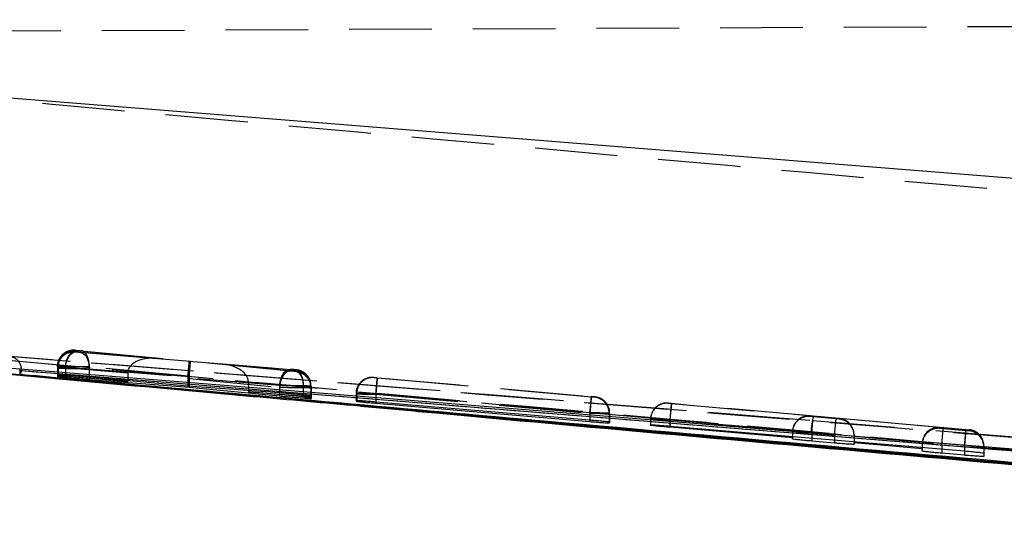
# Model space of a CAD drawing. Extents: x 35 to 394, y 29 to 281.
# Tile 10 of 23: x 314 to 329, y 133 to 141. Entities that reach past the tile are written whole.
import ezdxf

# ---------------------------------------------------------------- set-up
doc = ezdxf.new("R2010")
doc.units = 0
doc.linetypes.add('HIDDEN', pattern=[1.905, 1.27, -0.635])
doc.layers.get('0').update_dxf_attribs({"linetype": 'CONTINUOUS'})

msp = doc.modelspace()

# ---------------------------------------------------------------- linework, layer by layer
at = {"color": 7, "linetype": 'HIDDEN'}
for p, q in [((307.8872, 140.8806), (353.209, 141.0784)), ((313.4691, 135.9435), (326.4519, 134.905)), ((313.7529, 135.9221), (326.4519, 134.905)), ((315.0933, 135.9596), (315.0934, 135.9651)), ((315.0934, 135.9651), (315.0947, 135.9651)), ((315.0938, 135.981), (315.0939, 135.9862)), ((315.0939, 135.9862), (315.0955, 135.9862)), ((315.0947, 135.9651), (315.1157, 135.9635)), ((315.1157, 135.9635), (316.348, 135.8619)), ((316.348, 135.8619), (315.1165, 135.9786)), ((316.8713, 135.8124), (315.1809, 135.9514)), ((315.1815, 135.9788), (316.8523, 135.8204)), ((314.8219, 135.7427), (314.8218, 135.7374)), ((314.8219, 135.7372), (314.8219, 135.7427)), ((316.8523, 135.8204), (318.4136, 135.6918)), ((318.4125, 135.6664), (316.8713, 135.8124)), ((318.479, 135.6801), (317.3676, 135.7716)), ((317.3676, 135.7716), (318.4774, 135.6663)), ((314.8214, 135.7216), (314.8213, 135.7161)), ((314.8213, 135.7161), (314.8213, 135.7105)), ((314.8214, 135.7161), (314.8213, 135.7105)), ((314.8213, 135.7105), (314.8213, 135.5828)), ((314.8213, 135.7105), (314.8213, 135.5828)), ((314.8214, 135.7161), (314.8214, 135.5892)), ((314.8219, 135.7372), (314.8217, 135.732)), ((314.8217, 135.732), (314.8217, 135.732)), ((314.8217, 135.732), (314.8217, 135.6069)), ((314.8219, 135.7372), (314.8219, 135.6125)), ((314.8283, 135.7161), (314.8283, 135.5892)), ((314.8308, 135.7371), (314.8308, 135.6124)), ((314.9456, 135.7296), (314.9456, 135.7295)), ((314.9456, 135.7296), (315.9033, 135.6389)), ((314.9456, 135.7295), (314.9456, 135.5942)), ((315.9033, 135.6356), (314.9462, 135.7144)), ((314.9462, 135.7144), (314.9462, 135.5808)), ((315.3084, 135.7298), (315.3083, 135.7297)), ((315.3083, 135.7297), (315.3083, 135.5743)), ((315.3083, 135.7024), (316.8514, 135.5755)), ((315.3083, 135.7024), (315.3083, 135.5525)), ((316.8329, 135.5853), (315.3084, 135.7298)), ((315.9033, 135.6356), (315.9033, 135.5199)), ((318.4993, 135.6786), (318.479, 135.6801)), ((318.4997, 135.6591), (318.4978, 135.6591)), ((318.5002, 135.6786), (318.4993, 135.6786)), ((318.4999, 135.664), (318.4997, 135.6591)), ((318.5003, 135.6837), (318.5002, 135.6786)), ((318.2441, 135.4427), (316.8318, 135.5591)), ((316.8318, 135.5591), (316.8318, 135.4349)), ((316.8502, 135.5492), (318.2425, 135.4174)), ((316.8502, 135.5492), (316.8502, 135.4336)), ((317.763, 135.5005), (318.6066, 135.4311)), ((317.7631, 135.4971), (317.7631, 135.3653)), ((318.6056, 135.4173), (317.7631, 135.4971)), ((318.2441, 135.4427), (318.2441, 135.3294)), ((318.7283, 135.4347), (318.7269, 135.4603)), ((319.6933, 135.5634), (319.6934, 135.568)), ((319.6934, 135.568), (319.6952, 135.568)), ((319.7481, 135.5636), (323.0448, 135.2718)), ((323.0458, 135.2662), (319.7486, 135.5581)), ((318.2425, 135.4174), (318.2427, 135.4174)), ((318.2425, 135.4174), (318.2425, 135.3015)), ((318.6056, 135.4173), (318.6056, 135.4173)), ((318.6056, 135.4173), (318.6056, 135.2667)), ((318.6066, 135.4311), (318.6066, 135.2843)), ((318.7228, 135.4296), (318.7228, 135.2771)), ((318.7238, 135.4101), (318.7277, 135.4101)), ((318.7238, 135.4101), (318.7238, 135.41)), ((318.7238, 135.41), (318.7238, 135.2437)), ((318.7277, 135.41), (318.7278, 135.415)), ((318.7277, 135.4101), (318.7277, 135.41)), ((318.7277, 135.41), (318.7277, 135.2441)), ((318.7278, 135.415), (318.7278, 135.2527)), ((318.7281, 135.4296), (318.7283, 135.4347)), ((318.7281, 135.4296), (318.7281, 135.2774)), ((318.7283, 135.2857), (318.7283, 135.4347)), ((319.4234, 135.3472), (319.4213, 135.3199)), ((319.4214, 135.3245), (319.4213, 135.3199)), ((319.4214, 135.319), (319.4213, 135.3144)), ((319.4213, 135.3144), (319.4213, 135.2021)), ((319.4214, 135.3245), (319.4214, 135.319)), ((319.4214, 135.319), (319.4214, 135.2103)), ((319.4316, 135.319), (319.4316, 135.2106)), ((319.7257, 135.3146), (319.7257, 135.3146)), ((323.0232, 135.0227), (319.7257, 135.3146)), ((319.7257, 135.3146), (319.7257, 135.189)), ((319.7262, 135.309), (319.7263, 135.3091)), ((319.7262, 135.309), (319.7262, 135.189)), ((319.7263, 135.3091), (323.0238, 135.0171)), ((323.0997, 135.2618), (323.0986, 135.2618)), ((323.0998, 135.2664), (323.0997, 135.2618)), ((324.2292, 135.1719), (324.2792, 135.1679)), ((324.2292, 135.169), (324.2292, 135.1719)), ((324.2792, 135.1641), (324.2292, 135.169)), ((324.2792, 135.1679), (324.2571, 134.9189)), ((324.2572, 134.9151), (324.2792, 135.1641)), ((324.2792, 135.1679), (328.8145, 134.7664)), ((326.4145, 134.9751), (324.2792, 135.1641)), ((323.0233, 135.0228), (323.0232, 135.0227)), ((323.0232, 135.0227), (323.0232, 134.91)), ((323.0238, 135.0171), (323.0238, 134.9099)), ((323.3212, 135.0128), (323.3212, 134.8673)), ((323.3277, 135.0128), (323.3266, 135.0358)), ((323.3277, 135.0128), (323.3278, 135.0174)), ((323.3277, 135.0128), (323.3277, 134.8679)), ((323.3278, 135.0174), (323.3278, 134.8784)), ((323.3278, 134.8784), (323.3278, 135.0174)), ((323.9572, 134.9254), (323.9571, 134.92)), ((323.9572, 134.9229), (323.9571, 134.92)), ((323.9571, 134.92), (323.9571, 134.8308)), ((323.9572, 134.9283), (323.9572, 134.9254)), ((323.9572, 134.9229), (323.9572, 134.8377)), ((328.7924, 134.5174), (324.2571, 134.9189)), ((324.2571, 134.9189), (324.2571, 134.8182)), ((324.2572, 134.9151), (326.1436, 134.7481)), ((324.2572, 134.9151), (324.2572, 134.8182)), ((326.4145, 134.9654), (326.4145, 134.9751)), ((326.4645, 134.9606), (326.4145, 134.9654)), ((326.4424, 134.7116), (326.4645, 134.9606)), ((326.4519, 134.905), (343.6031, 133.5207)), ((326.8145, 134.9296), (326.4645, 134.9606)), ((326.7924, 134.6806), (326.8145, 134.9296)), ((326.8645, 134.9256), (326.8145, 134.9296)), ((328.4145, 134.798), (326.8645, 134.9353)), ((326.8645, 134.9353), (326.8645, 134.9256)), ((326.1424, 134.724), (326.1424, 134.6596)), ((326.4424, 134.7116), (326.7924, 134.6806)), ((326.4424, 134.7116), (326.4424, 134.6343)), ((326.7924, 134.6806), (326.7924, 134.6049)), ((327.0924, 134.6841), (327.0924, 134.6641)), ((328.4145, 134.7833), (328.4145, 134.798)), ((328.4645, 134.7785), (328.4145, 134.7833)), ((328.4424, 134.5295), (328.4645, 134.7785)), ((328.8145, 134.7475), (328.4645, 134.7785)), ((328.8145, 134.7664), (328.7924, 134.5174)), ((328.7924, 134.4985), (328.8145, 134.7475)), ((328.8145, 134.7664), (328.8645, 134.7616)), ((328.8645, 134.7435), (328.8145, 134.7475)), ((328.8645, 134.7616), (328.8645, 134.7435)), ((327.0924, 134.6641), (328.1436, 134.571)), ((327.0924, 134.6641), (327.0924, 134.5796)), ((328.1424, 134.5469), (328.1424, 134.4912)), ((328.4424, 134.5295), (328.7924, 134.4985)), ((328.4424, 134.5295), (328.4424, 134.466)), ((328.7924, 134.5174), (328.7924, 134.4365)), ((328.7924, 134.4985), (328.7924, 134.4365)), ((329.0924, 134.5126), (329.0924, 134.404))]:
    msp.add_line(p, q, dxfattribs=at)
at = {"color": 7, "linetype": 'CONTINUOUS'}
for p, q in [((311.7217, 140.0663), (345.2113, 137.3795)), ((339.6815, 133.3363), (313.7233, 135.6556)), ((314.2687, 135.6715), (314.2452, 135.6181)), ((314.2452, 135.6181), (314.2452, 135.6355)), ((314.2687, 135.6873), (314.2687, 135.673)), ((314.2687, 135.673), (314.2687, 135.6715)), ((342.8482, 133.3518), (314.2687, 135.6715)), ((314.8219, 135.6125), (314.8217, 135.6069)), ((314.8308, 135.6124), (314.8219, 135.6125)), ((314.9456, 135.5942), (315.9033, 135.506)), ((314.8214, 135.5892), (314.8213, 135.5828)), ((314.8283, 135.5892), (314.8214, 135.5892)), ((315.9033, 135.506), (314.9462, 135.5808)), ((316.8318, 135.4349), (315.3083, 135.5743)), ((315.3083, 135.5377), (316.8502, 135.417)), ((315.9033, 135.5199), (315.9033, 135.506)), ((318.2441, 135.3294), (316.8318, 135.4349)), ((316.8502, 135.4336), (316.8502, 135.417)), ((316.8502, 135.417), (318.2425, 135.2828)), ((317.7631, 135.3653), (317.7631, 135.3474)), ((318.6056, 135.2667), (317.7631, 135.3474)), ((317.7631, 135.3474), (318.6066, 135.2843)), ((318.7228, 135.2771), (318.7281, 135.2774)), ((318.7238, 135.2437), (318.7277, 135.2441)), ((318.7277, 135.2441), (318.7278, 135.2527)), ((318.7281, 135.2774), (318.7283, 135.2857)), ((319.4214, 135.2103), (319.4213, 135.2021)), ((319.4316, 135.2106), (319.4214, 135.2103)), ((323.0232, 134.91), (319.7257, 135.189)), ((319.7262, 135.1713), (323.0238, 134.8881)), ((323.3212, 134.8673), (323.3277, 134.8679)), ((323.3277, 134.8679), (323.3278, 134.8784)), ((323.9571, 134.8308), (323.9572, 134.8377)), ((324.2571, 134.8182), (328.7924, 134.4365)), ((326.1424, 134.6391), (324.2572, 134.7994)), ((326.1424, 134.6596), (326.1424, 134.6391)), ((326.1424, 134.6193), (326.1424, 134.6391)), ((326.7924, 134.5566), (326.4424, 134.5867)), ((327.0924, 134.5796), (327.0924, 134.5583)), ((327.0924, 134.5583), (327.0924, 134.5377)), ((328.1424, 134.469), (327.0924, 134.5583)), ((328.1424, 134.4912), (328.1424, 134.469)), ((328.1424, 134.4329), (328.1424, 134.469)), ((328.7924, 134.3692), (328.4424, 134.3996)), ((329.0924, 134.404), (329.0924, 134.3508))]:
    msp.add_line(p, q, dxfattribs=at)
at = {"color": 8, "linetype": 'CONTINUOUS'}
for p, q in [((313.7238, 135.6566), (314.826, 135.5572)), ((315.3083, 135.5525), (315.3083, 135.5377)), ((318.2425, 135.3015), (318.2425, 135.2828)), ((319.7262, 135.189), (319.7262, 135.1713)), ((319.4858, 135.129), (336.28, 133.6328)), ((323.0238, 134.9099), (323.0238, 134.8881)), ((324.2572, 134.8182), (324.2572, 134.7994)), ((326.4424, 134.6343), (326.4424, 134.5867)), ((326.7924, 134.6049), (326.7924, 134.5566)), ((328.4424, 134.466), (328.4424, 134.3996)), ((328.7924, 134.4365), (328.7924, 134.3692))]:
    msp.add_line(p, q, dxfattribs=at)
at = {"color": 7, "linetype": 'HIDDEN', "flags": 128}
for points in [[(314.9462, 135.7144), (314.9519, 135.7649), (314.9635, 135.8133), (314.9805, 135.8576), (315.0022, 135.896), (315.0277, 135.9268), (315.0559, 135.9489), (315.0856, 135.9613), (315.1157, 135.9635)], [(315.1809, 135.9514), (315.2084, 135.9442), (315.2341, 135.9284), (315.2571, 135.9046), (315.2767, 135.8735), (315.292, 135.8364), (315.3026, 135.7945), (315.3081, 135.7493), (315.3083, 135.7024)], [(318.2441, 135.4427), (318.2498, 135.4932), (318.2615, 135.5416), (318.2785, 135.5859), (318.3001, 135.6242), (318.3256, 135.6551), (318.3538, 135.6772), (318.3836, 135.6896), (318.4136, 135.6918)], [(318.479, 135.6801), (318.5065, 135.6729), (318.5323, 135.6571), (318.5553, 135.6333), (318.5749, 135.6022), (318.5903, 135.5651), (318.6009, 135.5232), (318.6064, 135.478), (318.6066, 135.4311)], [(323.0238, 135.0171), (323.0281, 135.0655), (323.0322, 135.112), (323.036, 135.1548), (323.0393, 135.1925), (323.0421, 135.2235), (323.0441, 135.2466), (323.0454, 135.261), (323.0458, 135.2662)], [(324.2292, 135.1719), (324.1775, 135.1711), (324.1368, 135.1628)]]:
    msp.add_lwpolyline(points, dxfattribs=at)
at = {"color": 7, "linetype": 'CONTINUOUS', "flags": 128}
for points in [[(326.4285, 134.7123), (326.0558, 134.7424), (324.4383, 134.873), (317.968, 135.3955), (313.7302, 135.7375)], [(342.277, 133.4317), (341.5938, 133.4869), (335.1236, 134.0097), (326.4285, 134.7123)]]:
    msp.add_lwpolyline(points, dxfattribs=at)
at = {"color": 7, "linetype": 'HIDDEN'}
for centre, radius, start, end in [((315.0713, 135.7105), 0.25, 84.93996, 178.73544), ((315.0714, 135.7161), 0.25, 84.9398, 179.999), ((315.0719, 135.7372), 0.25, 84.94018, 178.73938), ((315.0756, 135.7185), 0.2473, 85.57908, 180.57589), ((315.0773, 135.7403), 0.2465, 85.78072, 180.73504), ((318.475, 135.432), 0.2478, 359.44729, 84.37605), ((318.4778, 135.4149), 0.25, 0.00232, 84.94055), ((318.4782, 135.4296), 0.25, 0.00101, 84.94185), ((318.4783, 135.4347), 0.25, 5.8885, 84.94188), ((319.6714, 135.319), 0.25, 84.94025, 178.74225), ((319.6777, 135.3225), 0.2461, 85.90742, 180.82269), ((319.6713, 135.3144), 0.25, 84.94051, 152.58645), ((323.0739, 135.0157), 0.2473, 359.32537, 84.27249), ((323.0777, 135.0128), 0.25, 23.71792, 84.94136), ((323.0778, 135.0174), 0.25, 0.0009, 84.94181), ((324.2071, 134.92), 0.25, 84.93996, 178.76073), ((324.2072, 134.9229), 0.25, 106.35164, 179.99948), ((326.3924, 134.7164), 0.25, 84.94005, 179.99887), ((327.632, 134.6641), 1.2044, 168.46364, 177.70752), ((326.8424, 134.6766), 0.25, 0.00089, 84.94205), ((328.3924, 134.5343), 0.25, 84.94005, 179.99887), ((328.8424, 134.5126), 0.25, 61.28203, 84.94117), ((328.8424, 134.4945), 0.25, 0.00089, 84.94205), ((328.8424, 134.5126), 0.25, 0.00043, 61.28248), ((328.3924, 134.5469), 0.25, 174.46022, 180.0001)]:
    msp.add_arc(centre, radius, start, end, dxfattribs=at)
for centre, major_axis, ratio, start_param, end_param in [((316.326, 135.6129), (0.4221, -0.0374), 0.5899287, 1.5708068, 3.187149), ((316.8303, 135.5714), (0.0221, 0.249), 0.0055357, 4.7687961, 6.293576), ((316.8492, 135.5634), (0.022, 0.249), 0.0042018, 4.7614461, 6.2727819), ((317.3455, 135.5225), (0.417, -0.0369), 0.5972122, 0.0595374, 1.5707939), ((315.1233, 135.7326), (0.3014, -0.0046), 0.0014336, 2.8970059, 3.1437568), ((315.1262, 135.7112), (0.3049, -0.0049), 0.0015138, 2.2025674, 2.9262247), ((316.1144, 135.6304), (-0.0151, 0.2503), 0.8412521, 1.485864, 1.4991472), ((318.4777, 135.4101), (-0.1762, 0.1774), 0.9996652, 3.9303928, 5.4125036), ((317.0415, 135.554), (-0.0142, 0.2503), 0.8358629, 1.3979767, 1.5028249), ((317.0597, 135.5434), (-0.016, 0.2504), 0.8340771, 1.389531, 1.4945386), ((317.5543, 135.5027), (-0.0151, 0.2505), 0.8313357, 4.6398953, 4.6533307), ((318.4249, 135.4343), (0.3033, -0.0047), 0.0014768, 5.3548838, 6.1006619), ((318.4231, 135.4345), (0.3051, -0.0049), 0.0015163, 6.0958925, 6.2820702), ((319.7226, 135.3145), (0.3013, -0.0045), 0.0014301, 2.8801425, 3.1442819), ((323.0225, 135.0177), (0.3052, -0.0049), 0.001519, 6.0769216, 6.2817548), ((326.3924, 134.7261), (0.1851, 0.1694), 0.99163, 0.7454348, 2.3078429), ((324.2571, 134.9155), (0.3, -0.0044), 0.0014003, 3.141432, 4.7126082), ((324.2572, 134.9185), (0.3, -0.0044), 0.0014003, 1.5709976, 3.141432), ((326.8424, 134.6862), (-0.1696, 0.1852), 0.9916333, 3.9669542, 5.4494531), ((326.4424, 134.712), (0.3, -0.0044), 0.0014003, 3.1416133, 4.7124096), ((328.3924, 134.549), (0.1851, 0.1694), 0.99163, 0.7454348, 2.3078429), ((328.7924, 134.4989), (0.3, -0.0044), 0.0014003, 4.7124096, 6.283206)]:
    msp.add_ellipse(centre, major_axis=major_axis, ratio=ratio, start_param=start_param, end_param=end_param, dxfattribs=at)
for points, knots in [([(336.7274, 137.8041), (330.584, 138.3467), (322.3318, 139.0756), (314.0823, 139.8335), (311.9742, 140.0272)], [0, 0, 0, 0, 0.74445046, 1, 1, 1, 1]), ([(314.9935, 135.9722), (314.9729, 135.9646), (314.9262, 135.9471), (314.8684, 135.8901), (314.8275, 135.8116), (314.8185, 135.7397), (314.825, 135.699), (314.8266, 135.6885)], [0, 0, 0, 0, 0.1815166, 0.4136218, 0.6562786, 0.9114754, 1, 1, 1, 1]), ([(314.8217, 135.732), (314.8245, 135.7601), (314.83, 135.8163), (314.8731, 135.8911), (314.9366, 135.948), (315.0049, 135.9759), (315.0586, 135.9829), (315.0843, 135.9815), (315.0938, 135.981)], [0, 0, 0, 0, 0.2032151, 0.4064301, 0.6096453, 0.812861, 0.9313396, 1, 1, 1, 1]), ([(314.9456, 135.7296), (314.9472, 135.7464), (314.9505, 135.78), (314.9629, 135.8283), (314.9802, 135.8726), (315.0022, 135.9111), (315.028, 135.9422), (315.0564, 135.9645), (315.0864, 135.9779), (315.1065, 135.9784), (315.1165, 135.9786)], [0, 0, 0, 0, 0.125, 0.25, 0.375, 0.5, 0.625, 0.75, 0.875, 1, 1, 1, 1]), ([(315.0873, 135.9868), (315.0861, 135.9868), (315.0823, 135.987), (315.0701, 135.9874), (315.0448, 135.9861), (315.0168, 135.9836), (314.9986, 135.9747), (314.9935, 135.9722)], [0, 0, 0, 0, 0.0484933, 0.1603248, 0.3819534, 0.8275269, 1, 1, 1, 1]), ([(315.1809, 135.9514), (315.178, 135.9517), (315.1699, 135.9524), (315.1543, 135.9537), (315.1353, 135.9554), (315.118, 135.957), (315.1043, 135.9583), (315.0952, 135.9592), (315.0939, 135.9595), (315.0933, 135.9596)], [0, 0, 0, 0, 0.08659873, 0.24321284, 0.39310347, 0.55856473, 0.70200109, 0.85097364, 1, 1, 1, 1]), ([(315.1165, 135.9786), (315.1127, 135.979), (315.1052, 135.9797), (315.0993, 135.9803), (315.095, 135.9808), (315.0943, 135.9809), (315.0938, 135.981)], [0, 0, 0, 0, 0.2994842, 0.5704847, 0.6862732, 1, 1, 1, 1]), ([(315.0955, 135.9862), (315.0975, 135.986), (315.1015, 135.9858), (315.1143, 135.9847), (315.1304, 135.9834), (315.1489, 135.9818), (315.1669, 135.9802), (315.1769, 135.9792), (315.1815, 135.9788)], [0, 0, 0, 0, 0.1664564, 0.3328424, 0.501114, 0.6732371, 0.8488033, 1, 1, 1, 1]), ([(315.3084, 135.7298), (315.3085, 135.7578), (315.3086, 135.8139), (315.2874, 135.8885), (315.2531, 135.9452), (315.2209, 135.9681), (315.1966, 135.9767), (315.1881, 135.9779), (315.1815, 135.9788)], [0, 0, 0, 0, 0.2211504, 0.4423008, 0.6634514, 0.8846023, 0.9125599, 1, 1, 1, 1]), ([(339.6985, 133.5447), (333.6926, 134.0743), (325.0395, 134.8372), (316.3882, 135.6194), (313.7416, 135.8587)], [0, 0, 0, 0, 0.6940826, 1, 1, 1, 1]), ([(314.0597, 135.8358), (318.3173, 135.4555), (326.8196, 134.696), (335.3232, 133.9505), (339.5685, 133.5783)], [0, 0, 0, 0, 0.5007601, 1, 1, 1, 1]), ([(343.1873, 133.5336), (338.3086, 133.9303), (328.6072, 134.719), (318.9055, 135.5019), (314.0827, 135.891)], [0, 0, 0, 0, 0.502896, 1, 1, 1, 1]), ([(314.2687, 135.6873), (314.2671, 135.7063), (314.2639, 135.7444), (314.2383, 135.8001), (314.192, 135.8535), (314.1359, 135.8822), (314.0964, 135.8898), (314.0834, 135.891), (314.0827, 135.891)], [0, 0, 0, 0, 0.1572191, 0.313515, 0.5425124, 0.8512115, 0.9921326, 1, 1, 1, 1]), ([(314.8213, 135.7105), (314.8213, 135.7105), (314.8213, 135.7105), (314.8331, 135.7102), (314.8827, 135.7094), (314.9596, 135.7079), (315.0544, 135.7064), (315.1607, 135.7047), (315.246, 135.7033), (315.2925, 135.7026), (315.3083, 135.7024), (315.3083, 135.7024)], [0, 0, 0, 0, 0.0000895, 0.1522128, 0.3083885, 0.4431626, 0.6109722, 0.7581998, 0.9119365, 0.9999105, 1, 1, 1, 1]), ([(314.8217, 135.732), (314.8217, 135.732), (314.8219, 135.7319), (314.8284, 135.7317), (314.8515, 135.7313), (314.8844, 135.7306), (314.923, 135.7299), (314.9456, 135.7295), (314.9456, 135.7295)], [0, 0, 0, 0, 0.0002118, 0.320884, 0.4356266, 0.7019141, 0.9997882, 1, 1, 1, 1]), ([(315.3083, 135.7297), (315.3083, 135.7297), (315.2842, 135.7302), (315.2267, 135.7311), (315.1287, 135.7328), (315.027, 135.7344), (314.9367, 135.7357), (314.8667, 135.7367), (314.839, 135.7371), (314.8308, 135.7371), (314.8308, 135.7371)], [0, 0, 0, 0, 0.0001007, 0.1508536, 0.3225254, 0.4919381, 0.6599969, 0.8289704, 0.9998993, 1, 1, 1, 1]), ([(318.7231, 135.4597), (318.7211, 135.4805), (318.7167, 135.5248), (318.6837, 135.5813), (318.6432, 135.6254), (318.6019, 135.6536), (318.5652, 135.67), (318.5367, 135.6782), (318.5175, 135.6817), (318.5082, 135.683), (318.5025, 135.6837), (318.4942, 135.6845), (318.4793, 135.686), (318.4571, 135.688), (318.4345, 135.69), (318.4168, 135.6915), (318.4079, 135.6923), (318.4049, 135.6925)], [0, 0, 0, 0, 0.134454, 0.2863075, 0.4141655, 0.5215878, 0.6085829, 0.6738464, 0.7154859, 0.7322427, 0.746297, 0.7759592, 0.8313251, 0.8787264, 0.9273825, 0.9755454, 1, 1, 1, 1]), ([(318.4978, 135.6591), (318.4972, 135.6591), (318.4947, 135.6593), (318.4867, 135.6599), (318.4718, 135.6611), (318.4533, 135.6627), (318.4337, 135.6644), (318.42, 135.6657), (318.4136, 135.6663), (318.4125, 135.6664)], [0, 0, 0, 0, 0.0586373, 0.2322905, 0.4091971, 0.5859798, 0.7793384, 0.9596818, 1, 1, 1, 1]), ([(318.4136, 135.6918), (318.4164, 135.6915), (318.4243, 135.6909), (318.4394, 135.6896), (318.4581, 135.6879), (318.4754, 135.6863), (318.4891, 135.685), (318.4985, 135.684), (318.4997, 135.6838), (318.5003, 135.6837)], [0, 0, 0, 0, 0.0814593, 0.23574644, 0.38594308, 0.54415518, 0.69418349, 0.84709127, 1, 1, 1, 1]), ([(318.4774, 135.6663), (318.482, 135.6659), (318.4913, 135.665), (318.4985, 135.6642), (318.4995, 135.664), (318.4999, 135.664)], [0, 0, 0, 0, 0.3705289, 0.7405767, 1, 1, 1, 1]), ([(318.4774, 135.6663), (318.4836, 135.6655), (318.4923, 135.6643), (318.5169, 135.6559), (318.5497, 135.6328), (318.5844, 135.576), (318.6057, 135.5014), (318.6056, 135.4454), (318.6056, 135.4173)], [0, 0, 0, 0, 0.083181, 0.11516, 0.3363704, 0.5575804, 0.7787902, 1, 1, 1, 1]), ([(318.4978, 135.6591), (318.5002, 135.6589), (318.5112, 135.6578), (318.5493, 135.6511), (318.61, 135.626), (318.6729, 135.5691), (318.7156, 135.4943), (318.7211, 135.4382), (318.7238, 135.4101)], [0, 0, 0, 0, 0.0192936, 0.0910987, 0.31848, 0.5456998, 0.7728486, 1, 1, 1, 1]), ([(314.826, 135.5572), (317.1054, 135.3512), (325.3896, 134.6023), (333.6754, 133.872), (339.6815, 133.3426)], [0, 0, 0, 0, 0.2751447, 1, 1, 1, 1]), ([(318.7283, 135.4347), (318.7283, 135.4347), (318.7283, 135.4348), (318.7166, 135.4351), (318.6664, 135.4359), (318.5886, 135.4374), (318.4925, 135.4389), (318.3878, 135.4406), (318.304, 135.4419), (318.2589, 135.4425), (318.2441, 135.4427), (318.2441, 135.4427)], [0, 0, 0, 0, 0.0000899, 0.1527706, 0.3079937, 0.4545388, 0.6152697, 0.7651597, 0.9174489, 0.9999101, 1, 1, 1, 1]), ([(319.5767, 135.5472), (319.5658, 135.5434), (319.529, 135.5305), (319.4775, 135.4831), (319.4325, 135.4089), (319.4171, 135.3308), (319.4245, 135.2827), (319.4274, 135.2645)], [0, 0, 0, 0, 0.0990232, 0.3352413, 0.5817986, 0.8414691, 1, 1, 1, 1]), ([(319.6877, 135.5685), (319.6866, 135.5686), (319.6832, 135.5688), (319.6598, 135.5695), (319.6207, 135.5674), (319.5897, 135.5531), (319.5767, 135.5472)], [0, 0, 0, 0, 0.04151637, 0.12664793, 0.63500106, 1, 1, 1, 1]), ([(319.7486, 135.5581), (319.7443, 135.5584), (319.7337, 135.5594), (319.7181, 135.5608), (319.7044, 135.5621), (319.6952, 135.5631), (319.6939, 135.5633), (319.6933, 135.5634)], [0, 0, 0, 0, 0.1528052, 0.3712968, 0.5849321, 0.795346, 1, 1, 1, 1]), ([(319.6952, 135.568), (319.6974, 135.5678), (319.7016, 135.5675), (319.7147, 135.5665), (319.7306, 135.5652), (319.7424, 135.5641), (319.7481, 135.5636)], [0, 0, 0, 0, 0.2522594, 0.5044113, 0.7594109, 1, 1, 1, 1]), ([(319.7481, 135.5636), (319.748, 135.5627), (319.7477, 135.5601), (319.745, 135.5306), (319.7398, 135.4732), (319.7332, 135.3986), (319.7282, 135.3426), (319.7257, 135.3146)], [0, 0, 0, 0, 0.13430979, 0.35926682, 0.57284456, 0.78642228, 1, 1, 1, 1]), ([(319.7263, 135.3091), (319.7288, 135.3371), (319.7337, 135.3931), (319.7404, 135.4677), (319.7455, 135.5252), (319.7481, 135.554), (319.7485, 135.557), (319.7486, 135.5581)], [0, 0, 0, 0, 0.21587375, 0.4317475, 0.64762128, 0.87679984, 1, 1, 1, 1]), ([(318.2427, 135.4174), (318.2494, 135.4173), (318.2844, 135.4167), (318.3601, 135.4154), (318.4675, 135.4137), (318.5698, 135.4121), (318.6532, 135.4109), (318.704, 135.4102), (318.7201, 135.41), (318.7238, 135.41), (318.7238, 135.41)], [0, 0, 0, 0, 0.0396758, 0.2064654, 0.3851196, 0.5503036, 0.7186135, 0.8866922, 0.9999031, 1, 1, 1, 1]), ([(318.7278, 135.415), (318.7278, 135.415), (318.7277, 135.415), (318.72, 135.4152), (318.6809, 135.416), (318.6329, 135.4169), (318.6056, 135.4173), (318.6056, 135.4173)], [0, 0, 0, 0, 0.00021306, 0.27235792, 0.63603449, 0.99978694, 1, 1, 1, 1]), ([(319.4213, 135.3144), (319.4213, 135.3144), (319.4213, 135.3143), (319.4331, 135.3141), (319.4829, 135.3131), (319.559, 135.3118), (319.6445, 135.3104), (319.7024, 135.3094), (319.7262, 135.309), (319.7262, 135.309)], [0, 0, 0, 0, 0.000126, 0.2144455, 0.4254976, 0.6362877, 0.8495529, 0.999874, 1, 1, 1, 1]), ([(319.7257, 135.3146), (319.7257, 135.3146), (319.6944, 135.3151), (319.6293, 135.3161), (319.5403, 135.3175), (319.4691, 135.3185), (319.4404, 135.3189), (319.4316, 135.3189), (319.4316, 135.3189)], [0, 0, 0, 0, 0.0001511, 0.2364772, 0.4890262, 0.7429646, 0.9998489, 1, 1, 1, 1]), ([(323.0448, 135.2718), (323.0492, 135.2714), (323.0597, 135.2704), (323.0753, 135.269), (323.0889, 135.2677), (323.0981, 135.2667), (323.0993, 135.2665), (323.0998, 135.2664)], [0, 0, 0, 0, 0.1526881, 0.3701798, 0.5824482, 0.7911571, 1, 1, 1, 1]), ([(323.1718, 135.2488), (323.1707, 135.2493), (323.1599, 135.2547), (323.1412, 135.2595), (323.1202, 135.264), (323.1091, 135.2655), (323.1033, 135.2662), (323.0953, 135.2671), (323.081, 135.2685), (323.061, 135.2703), (323.0489, 135.2714), (323.0448, 135.2718)], [0, 0, 0, 0, 0.0258148, 0.244358, 0.3909356, 0.4548303, 0.4965198, 0.5704274, 0.7518976, 0.9177673, 1, 1, 1, 1]), ([(323.0986, 135.2618), (323.0968, 135.262), (323.0932, 135.2622), (323.0807, 135.2632), (323.0644, 135.2645), (323.052, 135.2656), (323.0458, 135.2662)], [0, 0, 0, 0, 0.2404475, 0.4908207, 0.7456308, 1, 1, 1, 1]), ([(323.325, 135.0171), (323.3242, 135.041), (323.3226, 135.0896), (323.2914, 135.1526), (323.2513, 135.2002), (323.2109, 135.2312), (323.1835, 135.2435), (323.1718, 135.2488)], [0, 0, 0, 0, 0.2403592, 0.488602, 0.6955166, 0.870078, 1, 1, 1, 1]), ([(324.2038, 135.1728), (324.1985, 135.1726), (324.1799, 135.172), (324.1567, 135.1698), (324.1407, 135.163), (324.137, 135.1614)], [0, 0, 0, 0, 0.236072, 0.8263108, 1, 1, 1, 1]), ([(323.3278, 135.0174), (323.3278, 135.0174), (323.3278, 135.018), (323.3163, 135.0175), (323.2668, 135.0187), (323.191, 135.02), (323.1055, 135.0214), (323.0474, 135.0224), (323.0233, 135.0228), (323.0233, 135.0228)], [0, 0, 0, 0, 0.0001258, 0.2142689, 0.4247322, 0.6349822, 0.847972, 0.9999591, 1, 1, 1, 1]), ([(323.0238, 135.0171), (323.0238, 135.0171), (323.0579, 135.0166), (323.1273, 135.0155), (323.2194, 135.0141), (323.2887, 135.0132), (323.3143, 135.0129), (323.3212, 135.0128), (323.3212, 135.0128)], [0, 0, 0, 0, 0.0001456, 0.2482762, 0.5009891, 0.7540603, 0.9998544, 1, 1, 1, 1]), ([(328.9624, 134.7316), (328.9617, 134.7321), (328.95, 134.74), (328.9271, 134.7481), (328.9031, 134.7556), (328.892, 134.7575), (328.8904, 134.7578)], [0, 0, 0, 0, 0.0346071, 0.5488536, 0.9324753, 1, 1, 1, 1])]:
    msp.add_open_spline(points, degree=3, knots=knots, dxfattribs=at)
at = {"color": 7, "linetype": 'CONTINUOUS'}
for points, knots in [([(312.5239, 135.7613), (314.2954, 135.5979), (316.6156, 135.384), (318.9368, 135.1778), (319.4858, 135.129)], [0, 0, 0, 0, 0.7634995, 1, 1, 1, 1]), ([(314.2349, 135.6968), (314.2358, 135.6947), (314.2437, 135.6771), (314.2445, 135.655), (314.2452, 135.6355)], [0, 0, 0, 0, 0.1150393, 1, 1, 1, 1]), ([(314.2452, 135.6355), (314.2452, 135.6355), (314.2491, 135.645), (314.257, 135.6631), (314.2648, 135.6795), (314.2687, 135.6873), (314.2687, 135.6873)], [0, 0, 0, 0, 0.0001558, 0.5002797, 0.9999223, 1, 1, 1, 1]), ([(314.2452, 135.6181), (314.2609, 135.6167), (314.8158, 135.567), (317.5274, 135.3246), (325.9034, 134.5799), (333.7412, 133.8931), (339.4218, 133.3954)], [0, 0, 0, 0, 0.0018693, 0.0661233, 0.3231391, 1, 1, 1, 1]), ([(314.2687, 135.673), (319.0265, 135.2891), (328.5529, 134.5202), (338.0795, 133.7461), (342.8484, 133.3583), (342.849, 133.3582)], [0, 0, 0, 0, 0.49940863, 0.99993869, 1, 1, 1, 1]), ([(314.8217, 135.6069), (314.8237, 135.6065), (314.8284, 135.6055), (314.8677, 135.6014), (314.9194, 135.5966), (314.9456, 135.5942)], [0, 0, 0, 0, 0.26249474, 0.62537425, 1, 1, 1, 1]), ([(315.3083, 135.5743), (315.2785, 135.577), (315.2189, 135.5822), (315.1136, 135.591), (315.0111, 135.5993), (314.922, 135.6062), (314.859, 135.6108), (314.8395, 135.6119), (314.8308, 135.6124)], [0, 0, 0, 0, 0.1731151, 0.3462173, 0.519533, 0.6923944, 0.8642217, 1, 1, 1, 1]), ([(314.8213, 135.5828), (314.8246, 135.5822), (314.8313, 135.5809), (314.8833, 135.5755), (314.96, 135.568), (315.0564, 135.5592), (315.1607, 135.55), (315.2473, 135.5426), (315.2922, 135.539), (315.3083, 135.5377)], [0, 0, 0, 0, 0.1511903, 0.3023597, 0.4528589, 0.6075953, 0.760056, 0.9139394, 1, 1, 1, 1]), ([(314.9462, 135.5808), (314.9205, 135.5828), (314.8693, 135.5867), (314.8385, 135.5887), (314.8295, 135.5891), (314.8283, 135.5892)], [0, 0, 0, 0, 0.4654895, 0.9310244, 1, 1, 1, 1]), ([(318.7283, 135.2857), (318.7249, 135.2865), (318.7182, 135.288), (318.666, 135.2935), (318.589, 135.3009), (318.4924, 135.3094), (318.3885, 135.3182), (318.3032, 135.3249), (318.2592, 135.3282), (318.2441, 135.3294)], [0, 0, 0, 0, 0.1526153, 0.3052201, 0.457594, 0.611822, 0.7648719, 0.9188558, 1, 1, 1, 1]), ([(318.2425, 135.2828), (318.2724, 135.2799), (318.3322, 135.2742), (318.4376, 135.2649), (318.5401, 135.2562), (318.6289, 135.2493), (318.6967, 135.2446), (318.7148, 135.244), (318.7238, 135.2437)], [0, 0, 0, 0, 0.16680855, 0.33360392, 0.50061166, 0.66709865, 0.8324512, 1, 1, 1, 1]), ([(318.7278, 135.2527), (318.7259, 135.2532), (318.7214, 135.2545), (318.6825, 135.2591), (318.6315, 135.2642), (318.6056, 135.2667)], [0, 0, 0, 0, 0.2623531, 0.626876, 1, 1, 1, 1]), ([(318.6066, 135.2843), (318.6318, 135.2825), (318.6823, 135.2789), (318.7129, 135.2773), (318.7214, 135.2771), (318.7228, 135.2771)], [0, 0, 0, 0, 0.4551944, 0.910429, 1, 1, 1, 1]), ([(319.4213, 135.2021), (319.4247, 135.2013), (319.4315, 135.1997), (319.4839, 135.1938), (319.5609, 135.1862), (319.6467, 135.1782), (319.7036, 135.1733), (319.7262, 135.1713)], [0, 0, 0, 0, 0.2134165, 0.4267956, 0.6411528, 0.8570339, 1, 1, 1, 1]), ([(319.7257, 135.189), (319.6913, 135.1919), (319.6223, 135.1976), (319.5313, 135.2045), (319.4634, 135.2092), (319.4417, 135.2101), (319.4316, 135.2106)], [0, 0, 0, 0, 0.2595257, 0.5190971, 0.7774615, 1, 1, 1, 1]), ([(319.4873, 135.1274), (319.8041, 135.0983), (324.7338, 134.6443), (329.6657, 134.2138), (334.2807, 133.8109)], [0, 0, 0, 0, 0.0642549, 1, 1, 1, 1]), ([(323.3278, 134.8784), (323.3245, 134.8793), (323.3178, 134.8812), (323.2657, 134.8874), (323.1888, 134.8952), (323.1031, 134.9031), (323.046, 134.908), (323.0232, 134.91)], [0, 0, 0, 0, 0.2131958, 0.42635048, 0.64056691, 0.85635393, 1, 1, 1, 1]), ([(323.0238, 134.8881), (323.0582, 134.8853), (323.1269, 134.8795), (323.2178, 134.8727), (323.2895, 134.8681), (323.3106, 134.8675), (323.3212, 134.8673)], [0, 0, 0, 0, 0.24930065, 0.49864998, 0.74672299, 1, 1, 1, 1]), ([(323.9572, 134.8377), (323.9605, 134.838), (323.9671, 134.8388), (324.0185, 134.8362), (324.0941, 134.8311), (324.1785, 134.8247), (324.2346, 134.8201), (324.2571, 134.8182)], [0, 0, 0, 0, 0.2137115, 0.4274203, 0.6412631, 0.855703, 1, 1, 1, 1]), ([(324.2572, 134.7994), (324.2233, 134.8024), (324.1556, 134.8082), (324.0655, 134.8169), (323.9976, 134.8242), (323.9621, 134.8289), (323.9585, 134.8303), (323.9571, 134.8308)], [0, 0, 0, 0, 0.21569989, 0.4314024, 0.6469678, 0.86191166, 1, 1, 1, 1]), ([(326.4424, 134.5867), (326.4086, 134.5897), (326.3409, 134.5957), (326.2507, 134.6047), (326.1828, 134.6122), (326.1474, 134.6171), (326.1438, 134.6187), (326.1424, 134.6193)], [0, 0, 0, 0, 0.215785, 0.4315713, 0.647247, 0.8623046, 1, 1, 1, 1]), ([(327.0924, 134.5377), (327.0891, 134.5372), (327.0825, 134.5362), (327.0312, 134.5385), (326.9556, 134.5435), (326.8712, 134.5499), (326.815, 134.5547), (326.7924, 134.5566)], [0, 0, 0, 0, 0.2136128, 0.427225, 0.6409279, 0.8552227, 1, 1, 1, 1]), ([(328.4424, 134.3996), (328.4086, 134.4026), (328.3408, 134.4086), (328.2507, 134.4177), (328.1828, 134.4255), (328.1474, 134.4306), (328.1438, 134.4323), (328.1424, 134.4329)], [0, 0, 0, 0, 0.2157999, 0.4316001, 0.6473143, 0.8624215, 1, 1, 1, 1]), ([(328.7924, 134.4365), (328.8262, 134.4336), (328.8939, 134.4278), (328.9841, 134.4189), (329.0519, 134.4113), (329.0875, 134.4063), (329.091, 134.4047), (329.0924, 134.404)], [0, 0, 0, 0, 0.2157112, 0.4314226, 0.6470553, 0.8621247, 1, 1, 1, 1]), ([(329.0924, 134.3508), (329.0891, 134.3503), (329.0825, 134.3491), (329.0312, 134.3513), (328.9556, 134.3561), (328.8712, 134.3625), (328.8151, 134.3673), (328.7924, 134.3692)], [0, 0, 0, 0, 0.2135987, 0.4271977, 0.6408638, 0.8551099, 1, 1, 1, 1])]:
    msp.add_open_spline(points, degree=3, knots=knots, dxfattribs=at)
at = {"color": 7, "linetype": 'HIDDEN'}
for points in [[(318.4125, 135.6664), (318.4025, 135.6662), (318.3825, 135.6658), (318.3526, 135.6523), (318.3243, 135.63), (318.2987, 135.5989), (318.2769, 135.5604), (318.2597, 135.5161), (318.2475, 135.4678), (318.2443, 135.4342), (318.2427, 135.4174)], [(323.0448, 135.2718), (323.0446, 135.2683), (323.044, 135.2612), (323.039, 135.2038), (323.0319, 135.1212), (323.0261, 135.0556), (323.0233, 135.0228)]]:
    msp.add_open_spline(points, degree=3, dxfattribs=at)

doc.saveas('drawing.dxf')
